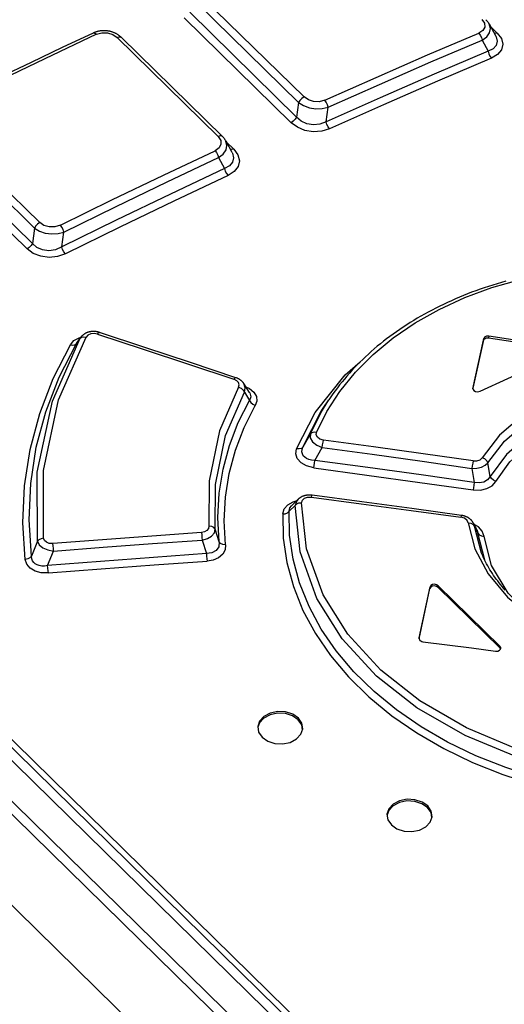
# Model space of a CAD drawing. Extents: x 0 to 594, y 0 to 420.
# Tile 100 of 112: x 500.07 to 502.21, y 150.99 to 155.36. Entities that reach past the tile are written whole.
import ezdxf

# ---------------------------------------------------------------- set-up
doc = ezdxf.new("R2010")
doc.units = 0
doc.header["$LTSCALE"] = 32.67
doc.layers.get('0').update_dxf_attribs({"linetype": 'CONTINUOUS'})

msp = doc.modelspace()

# ---------------------------------------------------------------- linework, layer by layer
at = {"color": 9, "linetype": 'CONTINUOUS'}
for p, q in [((502.4179, 149.7911), (494.8536, 157.2049)), ((494.8692, 157.2259), (502.4336, 149.812)), ((494.5069, 156.8471), (523.0296, 128.8919)), ((500.8786, 155.4523), (501.3262, 155.0137)), ((501.302, 154.9889), (500.8544, 155.4276)), ((500.8197, 155.3888), (501.2933, 154.9247)), ((500.7956, 155.3641), (501.2692, 154.8999)), ((502.1826, 155.2968), (502.1531, 155.3257)), ((500.9456, 154.839), (500.4981, 155.2776)), ((501.302, 154.9889), (501.2933, 154.9247)), ((499.706, 154.8973), (500.155, 154.4572)), ((500.1321, 154.433), (499.6831, 154.8731)), ((499.6233, 154.8072), (500.0996, 154.3404)), ((499.6462, 154.8314), (500.1225, 154.3645)), ((501.0146, 154.7831), (500.9816, 154.8154)), ((500.1321, 154.433), (500.1225, 154.3645)), ((500.3175, 153.9215), (500.3344, 153.9448)), ((500.3296, 153.9475), (500.3375, 153.9495)), ((500.3372, 153.9492), (500.3344, 153.9448)), ((502.1218, 153.9366), (502.1225, 153.9439)), ((502.1451, 153.9543), (502.1444, 153.947)), ((500.3175, 153.9215), (500.3196, 153.9248)), ((502.0748, 153.7245), (502.0747, 153.723)), ((501.062, 153.7062), (501.085, 153.6699)), ((501.3546, 153.5208), (501.321, 153.463)), ((501.3741, 153.4038), (501.4074, 153.4611)), ((502.0705, 153.3684), (502.0804, 153.3061)), ((502.1512, 153.333), (502.1412, 153.3931)), ((501.26, 153.1786), (501.287, 153.2042)), ((500.9507, 153.0433), (500.9328, 153.0985)), ((502.0809, 153.1131), (502.0767, 153.1262)), ((502.1128, 152.9931), (502.081, 153.1131)), ((502.081, 153.1131), (502.0969, 153.0816)), ((502.0932, 153.0943), (502.0968, 153.0816)), ((502.1273, 152.9612), (502.0968, 153.0816)), ((500.1448, 153.0456), (500.118, 152.9789)), ((500.8744, 153.0509), (500.8939, 152.9907)), ((500.1902, 152.9378), (500.2163, 153.0024)), ((501.8842, 152.8361), (501.8849, 152.8434)), ((501.9207, 152.8487), (501.92, 152.8415)), ((501.8365, 152.6173), (501.8364, 152.6157)), ((502.1934, 152.5736), (502.1941, 152.5808))]:
    msp.add_line(p, q, dxfattribs=at)
at = {"color": 7, "linetype": 'CONTINUOUS'}
for p, q in [((502.4198, 149.7334), (494.8287, 157.1735)), ((502.2997, 149.6706), (494.7086, 157.1107)), ((523.31, 129.0206), (494.6685, 157.0923)), ((502.1468, 155.3373), (502.1762, 155.2831)), ((500.5171, 155.2774), (500.9647, 154.8388)), ((502.1152, 155.266), (502.1419, 155.2168)), ((501.4245, 154.9036), (501.4333, 154.9682)), ((500.9791, 154.8199), (501.0071, 154.7686)), ((500.9475, 154.7452), (500.974, 154.6967)), ((500.2533, 154.3496), (500.2625, 154.4153)), ((500.3372, 153.9492), (500.3196, 153.9248)), ((502.1225, 153.9439), (502.0748, 153.7245)), ((502.0748, 153.7206), (502.1218, 153.9366)), ((501.0851, 153.7049), (501.0596, 153.7442)), ((502.0748, 153.7245), (502.0746, 153.7234)), ((501.4115, 153.6349), (501.4364, 153.6724)), ((501.3004, 153.2319), (501.2703, 153.2026)), ((501.3005, 153.2321), (501.3004, 153.2319)), ((502.0932, 153.0943), (502.0767, 153.1262)), ((501.8365, 152.6173), (501.8849, 152.8434)), ((501.8365, 152.6133), (501.8842, 152.8361)), ((501.92, 152.8415), (502.1934, 152.5736)), ((502.1941, 152.5808), (501.9207, 152.8487)), ((501.8365, 152.6173), (501.8364, 152.6162)), ((502.1968, 152.5678), (502.1934, 152.5736))]:
    msp.add_line(p, q, dxfattribs=at)
at = {"color": 9, "linetype": 'CONTINUOUS'}
for points in [[(502.1146, 155.3569), (502.1259, 155.3401), (502.1271, 155.3235), (502.1185, 155.3087), (502.1005, 155.297)], [(502.1152, 155.266), (502.1357, 155.2809), (502.1482, 155.2984), (502.1523, 155.3173), (502.1469, 155.3372)], [(500.406, 155.2914), (500.1777, 155.1834), (499.9492, 155.0734), (499.7205, 154.9613)], [(500.3915, 155.2969), (500.3925, 155.2973), (500.3988, 155.2965), (500.406, 155.2914)], [(500.406, 155.2914), (500.4303, 155.2983), (500.4553, 155.2979), (500.4787, 155.2909), (500.4981, 155.2776)], [(500.4981, 155.2776), (500.5075, 155.2803), (500.515, 155.2789), (500.5171, 155.2774)], [(501.4181, 154.999), (501.6459, 155.1005), (501.8733, 155.1998), (502.1005, 155.297)], [(502.1005, 155.297), (502.1072, 155.2883), (502.1124, 155.2775), (502.1152, 155.266)], [(502.1764, 155.2828), (502.1778, 155.2801), (502.1827, 155.2603), (502.178, 155.242), (502.1645, 155.2276), (502.1419, 155.2168)], [(502.1826, 155.2968), (502.2009, 155.2721), (502.2072, 155.2471), (502.2014, 155.223), (502.1842, 155.2022), (502.1566, 155.1857)], [(502.1826, 155.2968), (502.1737, 155.2946), (502.1695, 155.2956)], [(501.4333, 154.9682), (501.6609, 155.0696), (501.8882, 155.1688), (502.1152, 155.266)], [(502.1419, 155.2168), (502.1446, 155.2055), (502.1497, 155.1946), (502.1566, 155.1857)], [(502.1566, 155.1857), (501.9179, 155.0838), (501.679, 154.9795), (501.4397, 154.8728)], [(501.3262, 155.0137), (501.3164, 155.0076), (501.3079, 154.9988), (501.302, 154.9889)], [(501.302, 154.9889), (501.324, 154.9754), (501.3502, 154.9661), (501.379, 154.9616), (501.4072, 154.9624), (501.4333, 154.9682)], [(501.4181, 154.999), (501.3939, 154.9925), (501.3689, 154.9931), (501.3456, 155.0004), (501.3262, 155.0137)], [(501.4333, 154.9682), (501.4304, 154.9795), (501.425, 154.9903), (501.4181, 154.999)], [(501.2933, 154.9247), (501.2874, 154.9148), (501.2789, 154.9061), (501.2692, 154.8999)], [(501.4397, 154.8728), (501.4047, 154.8621), (501.3673, 154.8598), (501.3302, 154.8658), (501.2967, 154.8795), (501.2692, 154.8999)], [(501.4245, 154.9036), (501.3965, 154.8929), (501.3678, 154.8902), (501.3392, 154.895), (501.3143, 154.9065), (501.2933, 154.9247)], [(501.4397, 154.8728), (501.4329, 154.8815), (501.4275, 154.8924), (501.4245, 154.9036)], [(500.9647, 154.8388), (500.9626, 154.8403), (500.955, 154.8417), (500.9456, 154.839)], [(500.9456, 154.839), (500.9572, 154.8216), (500.9584, 154.8042), (500.9498, 154.7884), (500.932, 154.7759)], [(500.9475, 154.7452), (500.9681, 154.7609), (500.9807, 154.7792), (500.9849, 154.7988), (500.9802, 154.8179), (500.9792, 154.8198)], [(500.2465, 154.4457), (500.4751, 154.5578), (500.7037, 154.6679), (500.932, 154.7759)], [(500.932, 154.7758), (500.9388, 154.7673), (500.9443, 154.7565), (500.9475, 154.7452)], [(501.0072, 154.7683), (501.0088, 154.7652), (501.0141, 154.7443), (501.0095, 154.7246), (500.9961, 154.7088), (500.974, 154.6967)], [(501.0146, 154.7831), (501.0332, 154.7578), (501.0397, 154.7315), (501.034, 154.7061), (501.0168, 154.6838), (500.9895, 154.6661)], [(501.0146, 154.7831), (501.0052, 154.7804), (501.0002, 154.7813)], [(500.2625, 154.4153), (500.491, 154.5273), (500.7193, 154.6373), (500.9475, 154.7452)], [(500.974, 154.6967), (500.977, 154.6857), (500.9825, 154.6749), (500.9895, 154.6661)], [(500.9895, 154.6661), (500.7496, 154.5528), (500.5095, 154.4371), (500.2693, 154.3192)], [(500.155, 154.4572), (500.1457, 154.451), (500.1377, 154.4425), (500.1321, 154.433)], [(500.2465, 154.4457), (500.2219, 154.4381), (500.1969, 154.4379), (500.1739, 154.4444), (500.155, 154.4572)], [(500.1321, 154.433), (500.1538, 154.4197), (500.1796, 154.411), (500.2081, 154.4072), (500.2362, 154.4087), (500.2625, 154.4153)], [(500.2625, 154.4153), (500.2591, 154.4262), (500.2536, 154.4369), (500.2465, 154.4457)], [(500.1225, 154.3645), (500.1169, 154.3551), (500.1089, 154.3466), (500.0996, 154.3404)], [(500.2533, 154.3496), (500.2246, 154.3371), (500.1957, 154.3329), (500.1673, 154.3366), (500.1429, 154.3472), (500.1225, 154.3645)], [(500.2693, 154.3192), (500.2337, 154.3068), (500.1963, 154.3031), (500.1594, 154.308), (500.1264, 154.3208), (500.0996, 154.3404)], [(500.2693, 154.3192), (500.2624, 154.3278), (500.2567, 154.3384), (500.2533, 154.3496)], [(501.3822, 153.528), (501.428, 153.6207), (501.4854, 153.7098), (501.5538, 153.7943), (501.6325, 153.8734), (501.7209, 153.9465), (501.8185, 154.013), (501.9245, 154.0727), (502.0383, 154.1249), (502.1589, 154.1692), (502.2851, 154.2054), (502.4164, 154.2331), (502.5521, 154.2523), (502.6907, 154.2628), (502.8311, 154.2646), (502.9716, 154.2578)], [(500.4114, 153.9635), (500.4161, 153.9695), (500.4198, 153.9709)], [(500.1448, 153.0456), (500.1438, 153.3512), (500.211, 153.6663), (500.3344, 153.9448)], [(500.1722, 153.0592), (500.1712, 153.3591), (500.2376, 153.6718), (500.3609, 153.9504)], [(500.2911, 153.916), (500.3069, 153.9344), (500.3296, 153.9475)], [(500.3344, 153.9448), (500.3406, 153.9499), (500.3498, 153.9519), (500.3608, 153.9503)], [(500.4114, 153.9635), (500.3959, 153.9663), (500.381, 153.9647), (500.3688, 153.959), (500.3609, 153.9504)], [(500.4114, 153.9635), (500.6129, 153.897), (500.8144, 153.8302), (501.0159, 153.7631)], [(500.0908, 152.965), (500.0802, 153.1277), (500.0874, 153.2908), (500.1124, 153.4525), (500.1549, 153.6114), (500.2146, 153.7664), (500.2911, 153.916)], [(500.118, 152.9789), (500.1077, 153.1405), (500.1151, 153.3021), (500.1399, 153.4622), (500.1822, 153.6196), (500.2415, 153.773), (500.3175, 153.9215)], [(500.2911, 153.9161), (500.3018, 153.9144), (500.3111, 153.9162), (500.3175, 153.9215)], [(501.2933, 153.4554), (501.3757, 153.6157), (501.5081, 153.7828), (501.5755, 153.8407)], [(501.0243, 153.7702), (501.0208, 153.769), (501.0159, 153.7631)], [(501.0363, 153.7285), (501.0389, 153.7385), (501.036, 153.7485), (501.028, 153.757), (501.0159, 153.7631)], [(502.8767, 153.7651), (502.7135, 153.7546), (502.5586, 153.723), (502.4171, 153.6714), (502.2936, 153.6014), (502.1921, 153.5153), (502.1161, 153.4159)], [(501.0363, 153.7285), (500.9519, 153.5346), (500.9053, 153.3135), (500.9046, 153.1124)], [(501.0363, 153.7285), (501.0475, 153.7234), (501.0566, 153.7155), (501.062, 153.7062)], [(501.062, 153.7062), (501.0658, 153.7252), (501.0596, 153.7442)], [(501.0686, 153.7303), (501.0854, 153.7224), (501.1042, 153.7062), (501.1151, 153.6871), (501.1172, 153.6669), (501.1105, 153.6473)], [(502.1412, 153.3931), (502.2143, 153.4891), (502.3125, 153.5726), (502.4325, 153.6407), (502.57, 153.6908), (502.7201, 153.7213), (502.8775, 153.7312)], [(500.9328, 153.0985), (500.9333, 153.2968), (500.979, 153.5148), (501.062, 153.7062)], [(500.9507, 153.0433), (500.9449, 153.1513), (500.9506, 153.2587), (500.9676, 153.3651), (500.9959, 153.4697), (501.0351, 153.5716), (501.085, 153.6699)], [(501.0851, 153.7049), (501.0864, 153.7026), (501.0907, 153.6859), (501.085, 153.6699)], [(501.085, 153.6699), (501.0903, 153.6607), (501.0993, 153.6528), (501.1106, 153.6474)], [(501.3546, 153.5208), (501.401, 153.6148), (501.4364, 153.6724)], [(502.8911, 153.6727), (502.7318, 153.6641), (502.58, 153.6342), (502.4413, 153.584), (502.3208, 153.5152), (502.2229, 153.4305), (502.1512, 153.333)], [(500.9788, 153.0296), (500.973, 153.1356), (500.9784, 153.2414), (500.9951, 153.3462), (501.0228, 153.4493), (501.0613, 153.5499), (501.1105, 153.6473)], [(501.321, 153.463), (501.4007, 153.6183), (501.4115, 153.6349)], [(502.1764, 153.3105), (502.2387, 153.3971), (502.3318, 153.4808), (502.4418, 153.5463), (502.5759, 153.5976), (502.7279, 153.6294), (502.8914, 153.6388)], [(501.3546, 153.5208), (501.3539, 153.5037), (501.3638, 153.4865), (501.3826, 153.4716), (501.4074, 153.4611)], [(501.3822, 153.528), (501.3709, 153.529), (501.3612, 153.5264), (501.3546, 153.5208)], [(501.4124, 153.4939), (501.3966, 153.4985), (501.3858, 153.5064), (501.3808, 153.5166), (501.3822, 153.528)], [(501.4074, 153.4611), (501.4088, 153.4725), (501.4105, 153.484), (501.4124, 153.4939)], [(502.0758, 153.4014), (501.8547, 153.4329), (501.6335, 153.4637), (501.4124, 153.4939)], [(501.3692, 153.371), (501.3374, 153.3791), (501.313, 153.3928), (501.2963, 153.4116), (501.2897, 153.4329), (501.2933, 153.4554)], [(501.321, 153.463), (501.3145, 153.4573), (501.3048, 153.4546), (501.2934, 153.4554)], [(501.3741, 153.4038), (501.3597, 153.4049), (501.3474, 153.4078), (501.3373, 153.4122), (501.3292, 153.4178), (501.3231, 153.4247), (501.3191, 153.4326), (501.3171, 153.4416), (501.3176, 153.4518), (501.321, 153.463)], [(501.4074, 153.4611), (501.6285, 153.4308), (501.8496, 153.3999), (502.0705, 153.3684)], [(501.3692, 153.371), (501.371, 153.3806), (501.3727, 153.3921), (501.3741, 153.4038)], [(502.0804, 153.3061), (501.845, 153.3394), (501.6095, 153.372), (501.3741, 153.4038)], [(502.0758, 153.4014), (502.0923, 153.4015), (502.1068, 153.4068), (502.1161, 153.4159)], [(502.1411, 153.3931), (502.136, 153.4024), (502.1272, 153.4105), (502.1161, 153.4159)], [(501.3692, 153.371), (501.6045, 153.3391), (501.8399, 153.3065), (502.0752, 153.2731)], [(502.0758, 153.4014), (502.0739, 153.3918), (502.0721, 153.3802), (502.0705, 153.3684)], [(502.0705, 153.3684), (502.0924, 153.3694), (502.1126, 153.3742), (502.1294, 153.3824), (502.1411, 153.3931)], [(502.1512, 153.333), (502.1398, 153.3175), (502.123, 153.3077), (502.1027, 153.3038), (502.0804, 153.3061)], [(502.1764, 153.3105), (502.1654, 153.3157), (502.1565, 153.3237), (502.1512, 153.333)], [(502.0752, 153.2731), (502.1079, 153.2723), (502.1367, 153.2788), (502.1602, 153.2918), (502.1764, 153.3105)], [(502.0804, 153.3061), (502.0789, 153.2946), (502.0771, 153.283), (502.0752, 153.2731)], [(501.3004, 153.2319), (501.2942, 153.2246), (501.287, 153.2042)], [(501.3154, 153.2166), (501.3191, 153.2279), (501.3285, 153.2362), (501.3423, 153.2408), (501.3592, 153.241)], [(501.3592, 153.241), (501.3609, 153.2476), (501.362, 153.2496)], [(501.3592, 153.241), (501.58, 153.212), (501.8008, 153.1823), (502.0216, 153.1519)], [(501.2317, 153.1666), (501.238, 153.1892), (501.2539, 153.2077), (501.2784, 153.221), (501.2922, 153.224)], [(501.26, 153.1786), (501.2637, 153.1939), (501.2703, 153.2026)], [(501.287, 153.2042), (501.2938, 153.2109), (501.3037, 153.2152), (501.3154, 153.2165)], [(502.4856, 152.0295), (502.2572, 152.0954), (502.0402, 152.1853), (501.8266, 152.3076), (501.6471, 152.4483), (501.4957, 152.6128), (501.3834, 152.7921), (501.3089, 152.9992), (501.287, 153.2042)], [(502.494, 152.0614), (502.2628, 152.1283), (502.047, 152.2186), (501.8398, 152.3384), (501.6666, 152.4751), (501.5206, 152.6341), (501.4115, 152.8078), (501.3374, 153.0118), (501.3154, 153.2166)], [(501.2317, 153.1666), (501.2431, 153.1677), (501.2531, 153.1718), (501.26, 153.1786)], [(501.2317, 153.1666), (501.2341, 153.0595), (501.2499, 152.9517), (501.2792, 152.8446), (501.3216, 152.7394), (501.3768, 152.6373), (501.4442, 152.539), (501.5235, 152.445), (501.6142, 152.3561), (501.7155, 152.273), (501.8264, 152.1966), (501.9457, 152.1275), (502.0733, 152.0659), (502.208, 152.0122), (502.3483, 151.967), (502.4926, 151.9307)], [(502.5005, 151.9627), (502.3582, 151.9984), (502.2202, 152.0428), (502.0878, 152.0954), (501.9623, 152.156), (501.8447, 152.2239), (501.7359, 152.2988), (501.6365, 152.3802), (501.5474, 152.4675), (501.4693, 152.56), (501.4028, 152.6568), (501.3485, 152.7573), (501.3067, 152.8608), (501.278, 152.9662), (501.2623, 153.0725), (501.26, 153.1786)], [(502.0243, 153.1602), (502.0233, 153.1584), (502.0216, 153.1519)], [(502.0537, 153.1269), (502.0486, 153.1383), (502.037, 153.1473), (502.0216, 153.1519)], [(500.9046, 153.1124), (500.9028, 153.1017), (500.896, 153.0928), (500.8852, 153.0867), (500.8716, 153.0839)], [(500.8744, 153.0509), (500.898, 153.0577), (500.9169, 153.0689), (500.929, 153.083), (500.9328, 153.0985)], [(500.9328, 153.0985), (500.9269, 153.106), (500.9171, 153.1109), (500.9046, 153.1124)], [(502.0537, 153.1269), (502.0832, 153.0114), (502.142, 152.9007), (502.228, 152.7984), (502.3384, 152.7081), (502.4696, 152.6326), (502.6175, 152.5743)], [(502.0537, 153.1269), (502.0656, 153.1254), (502.0752, 153.1205), (502.0809, 153.1131)], [(502.1241, 153.0673), (502.1163, 153.09), (502.0992, 153.109), (502.0799, 153.1199)], [(500.1722, 153.0592), (500.161, 153.0571), (500.1514, 153.0523), (500.1448, 153.0456)], [(500.2132, 153.0351), (500.1975, 153.036), (500.1848, 153.0409), (500.1761, 153.0489), (500.1722, 153.0592)], [(500.8716, 153.0839), (500.6521, 153.0686), (500.4327, 153.0523), (500.2132, 153.0351)], [(500.8716, 153.0839), (500.8729, 153.0742), (500.8738, 153.0626), (500.8744, 153.0509)], [(502.0968, 153.0816), (502.1026, 153.074), (502.1122, 153.069), (502.1241, 153.0673)], [(502.2815, 152.7673), (502.2313, 152.816), (502.1575, 152.9388), (502.1241, 153.0673)], [(500.1448, 153.0456), (500.153, 153.0299), (500.1692, 153.0165), (500.1912, 153.007), (500.2163, 153.0024)], [(500.2163, 153.0024), (500.2156, 153.0136), (500.2145, 153.0251), (500.2132, 153.0351)], [(500.2163, 153.0024), (500.4357, 153.0195), (500.655, 153.0357), (500.8744, 153.0509)], [(500.9507, 153.0433), (500.9486, 153.0211), (500.9368, 153.0041), (500.9179, 152.9938), (500.8939, 152.9907)], [(500.9788, 153.0296), (500.9766, 153.0077), (500.9659, 152.9885), (500.9475, 152.9729), (500.9236, 152.9624), (500.8965, 152.9577)], [(500.9788, 153.0296), (500.9667, 153.0309), (500.9567, 153.0357), (500.9507, 153.0433)], [(500.1181, 152.9789), (500.1115, 152.972), (500.102, 152.9672), (500.0908, 152.965)], [(500.1902, 152.9378), (500.1763, 152.9358), (500.1639, 152.9358), (500.1529, 152.9377), (500.1433, 152.941), (500.1352, 152.9457), (500.1284, 152.9519), (500.1232, 152.9594), (500.1196, 152.9683), (500.118, 152.9789)], [(500.8939, 152.9907), (500.6593, 152.9742), (500.4247, 152.9565), (500.1902, 152.9378)], [(500.8939, 152.9907), (500.8944, 152.9793), (500.8954, 152.9678), (500.8967, 152.9578)], [(500.1933, 152.9051), (500.1619, 152.906), (500.1347, 152.9133), (500.1124, 152.9266), (500.0976, 152.9442), (500.0908, 152.965)], [(500.1933, 152.9051), (500.192, 152.9148), (500.1909, 152.9262), (500.1902, 152.9378)], [(500.1933, 152.9051), (500.4277, 152.9237), (500.6621, 152.9413), (500.8965, 152.9577)]]:
    msp.add_lwpolyline(points, dxfattribs=at)
at = {"color": 7, "linetype": 'CONTINUOUS'}
for points in [[(502.1469, 155.3372), (502.1459, 155.339), (502.1448, 155.3408), (502.1436, 155.3426), (502.1424, 155.3444), (502.1412, 155.3461), (502.1399, 155.3478), (502.1385, 155.3495), (502.137, 155.3512), (502.1355, 155.3529), (502.1339, 155.3546), (502.1324, 155.3561)], [(500.3914, 155.2969), (500.2546, 155.2324), (500.1175, 155.1671), (499.9803, 155.1011), (499.8431, 155.0343), (499.7061, 154.9669)], [(500.5171, 155.2774), (500.5156, 155.2789), (500.5138, 155.2805), (500.512, 155.2821), (500.5101, 155.2837), (500.5081, 155.2852), (500.5061, 155.2866), (500.5041, 155.2881), (500.502, 155.2895), (500.4999, 155.2908), (500.4978, 155.2921), (500.4956, 155.2933), (500.4934, 155.2945), (500.4912, 155.2956), (500.489, 155.2966), (500.4867, 155.2977), (500.4844, 155.2986), (500.4821, 155.2996), (500.4797, 155.3004), (500.4774, 155.3013), (500.475, 155.302), (500.4725, 155.3028), (500.4701, 155.3034), (500.4676, 155.304), (500.4652, 155.3046), (500.4627, 155.3051), (500.4603, 155.3056), (500.4578, 155.306), (500.4554, 155.3063), (500.4529, 155.3066), (500.4504, 155.3069), (500.4479, 155.3071), (500.4454, 155.3072), (500.4428, 155.3073), (500.4403, 155.3073), (500.4377, 155.3073), (500.4352, 155.3073), (500.4327, 155.3071), (500.4301, 155.307), (500.4276, 155.3067), (500.4251, 155.3065), (500.4226, 155.3061), (500.4202, 155.3058), (500.4177, 155.3053), (500.4152, 155.3048), (500.4127, 155.3043), (500.4102, 155.3036), (500.4078, 155.303), (500.4053, 155.3023), (500.4029, 155.3015), (500.4005, 155.3006), (500.3981, 155.2998), (500.3958, 155.2988), (500.3934, 155.2978), (500.3914, 155.2969)], [(502.1419, 155.2168), (501.9031, 155.1147), (501.664, 155.0103), (501.4245, 154.9036)], [(500.9792, 154.8198), (500.9783, 154.8214), (500.9772, 154.8232), (500.9761, 154.825), (500.9748, 154.8268), (500.9736, 154.8286), (500.9722, 154.8304), (500.9708, 154.8321), (500.9693, 154.8338), (500.9678, 154.8355), (500.9662, 154.8373), (500.9647, 154.8388)], [(500.974, 154.6967), (500.7339, 154.5833), (500.4936, 154.4676), (500.2533, 154.3496)], [(502.2203, 154.198), (502.2009, 154.1925), (502.1817, 154.1867), (502.1626, 154.1808), (502.1436, 154.1747), (502.1248, 154.1684), (502.1061, 154.1619), (502.0875, 154.1552), (502.0691, 154.1484), (502.0508, 154.1413), (502.0327, 154.1341), (502.0147, 154.1267), (501.9969, 154.1191), (501.9793, 154.1113), (501.9618, 154.1034), (501.9445, 154.0952), (501.9274, 154.087), (501.9105, 154.0785), (501.8937, 154.0698), (501.8771, 154.061), (501.8607, 154.052), (501.8444, 154.0429), (501.8283, 154.0335), (501.8124, 154.024), (501.7967, 154.0144), (501.7812, 154.0045), (501.7659, 153.9945), (501.7508, 153.9844), (501.7359, 153.9741), (501.7212, 153.9636), (501.7067, 153.953), (501.6924, 153.9423), (501.6784, 153.9314), (501.6645, 153.9203), (501.6509, 153.9092), (501.6375, 153.8978), (501.6244, 153.8864), (501.6115, 153.8748), (501.5988, 153.8631), (501.5863, 153.8512), (501.574, 153.8393), (501.562, 153.8271), (501.5502, 153.8148), (501.5386, 153.8024), (501.5272, 153.7899), (501.5161, 153.7772), (501.5052, 153.7644), (501.4946, 153.7514), (501.4841, 153.7384), (501.474, 153.7252), (501.4641, 153.712), (501.4544, 153.6986), (501.445, 153.6851), (501.4364, 153.6724)], [(500.4198, 153.9709), (500.4181, 153.9714), (500.4161, 153.972), (500.4141, 153.9726), (500.412, 153.973), (500.41, 153.9735), (500.408, 153.9739), (500.4059, 153.9742), (500.4039, 153.9745), (500.4018, 153.9747), (500.3998, 153.9749), (500.3978, 153.9751), (500.3958, 153.9752), (500.3938, 153.9752), (500.3917, 153.9752), (500.3897, 153.9751), (500.3877, 153.975), (500.3857, 153.9749), (500.3837, 153.9747), (500.3817, 153.9744), (500.3797, 153.9741), (500.3778, 153.9738), (500.3758, 153.9734), (500.3739, 153.9729), (500.372, 153.9724), (500.3702, 153.9719), (500.3684, 153.9713), (500.3666, 153.9707), (500.3648, 153.97), (500.363, 153.9693), (500.3613, 153.9685), (500.3595, 153.9677), (500.3578, 153.9668), (500.3562, 153.9659), (500.3545, 153.9649), (500.353, 153.964), (500.3514, 153.9629), (500.3499, 153.9619), (500.3485, 153.9608), (500.3471, 153.9597), (500.3457, 153.9585), (500.3444, 153.9573), (500.3431, 153.9561), (500.3419, 153.9548), (500.3407, 153.9535), (500.3395, 153.9521), (500.3384, 153.9508), (500.3374, 153.9494), (500.3373, 153.9492)], [(501.0243, 153.7702), (500.8229, 153.8374), (500.6212, 153.9043), (500.4198, 153.9709)], [(502.1218, 153.9366), (502.1259, 153.9429), (502.1341, 153.9467), (502.1444, 153.947)], [(502.1451, 153.9543), (502.1349, 153.954), (502.1266, 153.9502), (502.1225, 153.9439)], [(502.1444, 153.947), (502.2514, 153.9303), (502.3584, 153.9139), (502.4653, 153.8969)], [(502.466, 153.9042), (502.3591, 153.9211), (502.2521, 153.9376), (502.1451, 153.9543)], [(502.1064, 153.7099), (502.2293, 153.767), (502.3522, 153.8234), (502.475, 153.8792)], [(501.0596, 153.7442), (501.0587, 153.7455), (501.0578, 153.7468), (501.0567, 153.7482), (501.0556, 153.7496), (501.0545, 153.7509), (501.0533, 153.7522), (501.052, 153.7535), (501.0507, 153.7548), (501.0494, 153.756), (501.048, 153.7572), (501.0465, 153.7584), (501.0451, 153.7595), (501.0435, 153.7606), (501.042, 153.7617), (501.0403, 153.7627), (501.0387, 153.7637), (501.0369, 153.7647), (501.0352, 153.7656), (501.0334, 153.7665), (501.0316, 153.7674), (501.0297, 153.7682), (501.0278, 153.7689), (501.0259, 153.7696), (501.0243, 153.7702)], [(502.0746, 153.7234), (502.0747, 153.7209), (502.076, 153.7174), (502.0785, 153.7141)], [(502.0785, 153.7141), (502.0866, 153.7093), (502.0968, 153.7078), (502.1064, 153.7099)], [(501.362, 153.2496), (501.3602, 153.2498), (501.358, 153.25), (501.3559, 153.2501), (501.3538, 153.2503), (501.3517, 153.2503), (501.3496, 153.2503), (501.3475, 153.2503), (501.3454, 153.2502), (501.3434, 153.2501), (501.3413, 153.2499), (501.3393, 153.2496), (501.3373, 153.2494), (501.3353, 153.249), (501.3334, 153.2487), (501.3315, 153.2482), (501.3296, 153.2478), (501.3277, 153.2473), (501.3258, 153.2467), (501.3239, 153.2461), (501.3221, 153.2454), (501.3203, 153.2447), (501.3185, 153.244), (501.3167, 153.2432), (501.315, 153.2423), (501.3134, 153.2415), (501.3118, 153.2406), (501.3103, 153.2396), (501.3088, 153.2387), (501.3073, 153.2377), (501.3059, 153.2366), (501.3045, 153.2355), (501.3031, 153.2344), (501.3018, 153.2333), (501.3005, 153.2321)], [(502.0243, 153.1602), (501.8036, 153.1906), (501.5827, 153.2204), (501.362, 153.2496)], [(502.0767, 153.1262), (502.0758, 153.1278), (502.075, 153.1293), (502.0741, 153.1307), (502.0732, 153.1321), (502.0722, 153.1335), (502.0712, 153.1348), (502.0701, 153.1362), (502.069, 153.1375), (502.0679, 153.1388), (502.0666, 153.14), (502.0654, 153.1413), (502.064, 153.1425), (502.0627, 153.1437), (502.0612, 153.1449), (502.0598, 153.146), (502.0582, 153.1471), (502.0567, 153.1482), (502.0551, 153.1492), (502.0535, 153.1502), (502.0519, 153.1511), (502.0503, 153.152), (502.0486, 153.1529), (502.0468, 153.1537), (502.0451, 153.1545), (502.0433, 153.1552), (502.0414, 153.1559), (502.0395, 153.1566), (502.0376, 153.1572), (502.0357, 153.1578), (502.0338, 153.1583), (502.0319, 153.1588), (502.0299, 153.1592), (502.0279, 153.1596), (502.0259, 153.1599), (502.0243, 153.1602)], [(502.2177, 152.8297), (502.2107, 152.8376), (502.2039, 152.8455), (502.1972, 152.8536), (502.1907, 152.8617), (502.1844, 152.8698), (502.1782, 152.878), (502.1723, 152.8863), (502.1665, 152.8946), (502.1608, 152.9029), (502.1554, 152.9114), (502.1501, 152.9198), (502.1451, 152.9283), (502.1401, 152.9369), (502.1354, 152.9456), (502.1308, 152.9543), (502.1264, 152.963), (502.1222, 152.9718), (502.1182, 152.9807), (502.1143, 152.9896), (502.1129, 152.9931)], [(501.92, 152.8415), (501.9129, 152.8459), (501.9038, 152.8476), (501.8947, 152.8463), (501.8877, 152.8421), (501.8842, 152.8361)], [(501.9207, 152.8487), (501.9135, 152.8532), (501.9044, 152.8549), (501.8954, 152.8535), (501.8884, 152.8494), (501.8849, 152.8434)], [(501.8364, 152.6162), (501.8364, 152.6136), (501.8377, 152.61), (501.8402, 152.6067)], [(501.8402, 152.6067), (501.8438, 152.604), (501.8483, 152.602), (501.8533, 152.6008)], [(501.8533, 152.6008), (501.9606, 152.587), (502.0678, 152.5731), (502.175, 152.559)], [(502.1979, 152.5714), (502.1977, 152.5746), (502.1941, 152.5808)], [(502.175, 152.559), (502.1844, 152.5594), (502.1923, 152.5626), (502.197, 152.5681), (502.1979, 152.5714)], [(501.3015, 152.2619), (501.2764, 152.2792), (501.2448, 152.2894), (501.21, 152.2913), (501.1765, 152.2844), (501.1483, 152.2696), (501.129, 152.2488), (501.1209, 152.225)], [(501.3008, 152.2546), (501.2759, 152.2718), (501.2439, 152.2821), (501.2092, 152.284), (501.1758, 152.2771), (501.1476, 152.2624), (501.1283, 152.2416), (501.1214, 152.2214)], [(501.1209, 152.225), (501.1247, 152.1996), (501.1401, 152.1771)], [(501.3195, 152.2104), (501.3162, 152.2323), (501.3008, 152.2546)], [(501.3207, 152.2141), (501.3169, 152.2394), (501.3015, 152.2619)], [(501.1401, 152.1771), (501.1652, 152.1599), (501.1968, 152.1497), (501.2316, 152.148), (501.2651, 152.1548), (501.2934, 152.1697), (501.3127, 152.1904), (501.3207, 152.2141)], [(501.8744, 151.873), (501.8494, 151.8904), (501.8177, 151.9006), (501.783, 151.9026), (501.7495, 151.8959), (501.7213, 151.8812), (501.702, 151.8605), (501.6939, 151.8368)], [(501.8737, 151.8657), (501.8488, 151.883), (501.8169, 151.8934), (501.7825, 151.8953), (501.749, 151.8887), (501.7208, 151.8741), (501.7014, 151.8534), (501.6944, 151.8332)], [(501.6939, 151.8368), (501.6977, 151.8115), (501.7132, 151.789)], [(501.8925, 151.8217), (501.8891, 151.8434), (501.8737, 151.8657)], [(501.8937, 151.8253), (501.8899, 151.8506), (501.8744, 151.873)], [(501.7132, 151.789), (501.7382, 151.7717), (501.7699, 151.7615), (501.8046, 151.7597), (501.8381, 151.7664), (501.8664, 151.7811), (501.8856, 151.8018), (501.8937, 151.8253)]]:
    msp.add_lwpolyline(points, dxfattribs=at)

doc.saveas('drawing.dxf')
